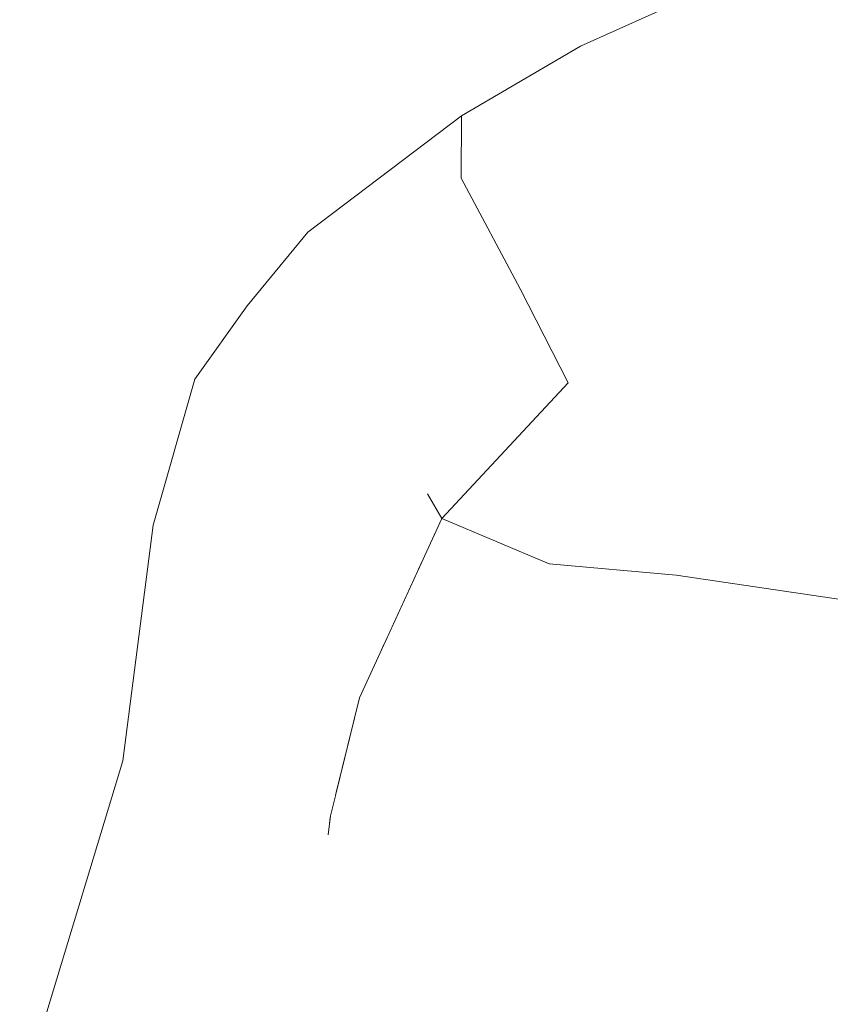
# Model space of a CAD drawing. Header units: millimetres. Extents: x 0 to 650, y -1 to 707.
# Tile 143 of 256: x 498.23 to 499.83, y 353.44 to 355.39. Entities that reach past the tile are written whole.
import ezdxf
from ezdxf.xclip import XClip

# ---------------------------------------------------------------- set-up
doc = ezdxf.new("R2010")
doc.units = ezdxf.units.MM
doc.header["$MEASUREMENT"] = 0
doc.header["$XCLIPFRAME"] = 0
doc.linetypes.add('Wipeout_Contour', pattern=[1000, 0, -1000])
doc.layers.add('Interior - Mobiliário .ARQ', color=7, linetype='Continuous')

# ---------------------------------------------------------------- blocks, each defined once
blk = doc.blocks.new('Desenho_2_2', base_point=(960.5741, 336.178))
at = {"color": 254, "linetype": 'Wipeout_Contour', "lineweight": 0, "ltscale": 1835.346135}
blk.add_wipeout([(498.8984, 354.0459), (499.0874, 353.7499), (499.0636, 354.0339)], dxfattribs=at).dxf.layer = 'Interior - Mobiliário .ARQ'
at = {"color": 254, "linetype": 'Wipeout_Contour', "lineweight": 0, "ltscale": 1837.083888}
blk.add_wipeout([(499.7061, 353.871), (499.6687, 353.634), (500.0539, 353.5294)], dxfattribs=at).dxf.layer = 'Interior - Mobiliário .ARQ'
at = {"color": 254, "linetype": 'Wipeout_Contour', "lineweight": 0, "ltscale": 2446.258606}
blk.add_wipeout([(498.9224, 353.4407), (498.9518, 353.3566), (499.1187, 353.3796), (498.9231, 353.64)], dxfattribs=at).dxf.layer = 'Interior - Mobiliário .ARQ'
at = {"color": 254, "linetype": 'Wipeout_Contour', "lineweight": 0, "ltscale": 1835.955498}
blk.add_wipeout([(499.2733, 354.3111), (499.0636, 354.0339), (499.389, 353.9088)], dxfattribs=at).dxf.layer = 'Interior - Mobiliário .ARQ'
at = {"color": 254, "linetype": 'Wipeout_Contour', "lineweight": 0, "ltscale": 1836.997811}
blk.add_wipeout([(500.0539, 353.5294), (500.0595, 353.7745), (499.7061, 353.871)], dxfattribs=at).dxf.layer = 'Interior - Mobiliário .ARQ'
at = {"color": 254, "linetype": 'Wipeout_Contour', "lineweight": 0, "ltscale": 1834.677203}
blk.add_wipeout([(499.0874, 353.7499), (498.9231, 353.64), (499.1187, 353.3796)], dxfattribs=at).dxf.layer = 'Interior - Mobiliário .ARQ'
at = {"color": 254, "linetype": 'Wipeout_Contour', "lineweight": 0, "ltscale": 1834.673482}
blk.add_wipeout([(498.9231, 353.64), (498.8984, 354.0459), (498.8411, 353.8127)], dxfattribs=at).dxf.layer = 'Interior - Mobiliário .ARQ'
at = {"color": 254, "linetype": 'Wipeout_Contour', "lineweight": 0, "ltscale": 1836.191475}
blk.add_wipeout([(499.389, 353.9088), (499.3465, 353.6589), (499.6687, 353.634)], dxfattribs=at).dxf.layer = 'Interior - Mobiliário .ARQ'
at = {"color": 254, "linetype": 'Wipeout_Contour', "lineweight": 0, "ltscale": 1835.075532}
blk.add_wipeout([(498.8984, 354.0459), (499.0636, 354.0339), (499.061, 354.4006)], dxfattribs=at).dxf.layer = 'Interior - Mobiliário .ARQ'
at = {"color": 254, "linetype": 'Wipeout_Contour', "lineweight": 0, "ltscale": 1836.441379}
blk.add_wipeout([(499.6687, 353.634), (499.7061, 353.871), (499.389, 353.9088)], dxfattribs=at).dxf.layer = 'Interior - Mobiliário .ARQ'
at = {"color": 254, "linetype": 'Wipeout_Contour', "lineweight": 0, "ltscale": 2445.671257}
blk.add_wipeout([(498.8711, 353.6786), (498.9003, 353.5427), (498.9224, 353.4407), (498.9231, 353.64)], dxfattribs=at).dxf.layer = 'Interior - Mobiliário .ARQ'
at = {"color": 254, "linetype": 'Wipeout_Contour', "lineweight": 0, "ltscale": 1836.745797}
blk.add_wipeout([(499.061, 354.4006), (499.0636, 354.0339), (499.2733, 354.3111)], dxfattribs=at).dxf.layer = 'Interior - Mobiliário .ARQ'
at = {"color": 254, "linetype": 'Wipeout_Contour', "lineweight": 0, "ltscale": 1835.656984}
blk.add_wipeout([(499.0223, 354.3162), (498.94, 354.3355), (499.0133, 354.2965)], dxfattribs=at).dxf.layer = 'Interior - Mobiliário .ARQ'
at = {"color": 254, "linetype": 'Wipeout_Contour', "lineweight": 0, "ltscale": 1835.498022}
blk.add_wipeout([(498.8758, 354.1662), (498.9417, 354.1403), (498.9529, 354.1648)], dxfattribs=at).dxf.layer = 'Interior - Mobiliário .ARQ'
at = {"color": 254, "linetype": 'Wipeout_Contour', "lineweight": 0, "ltscale": 2444.480709}
blk.add_wipeout([(498.515, 353.1755), (498.7403, 353.0958), (498.9257, 353.4327), (498.9003, 353.5427)], dxfattribs=at).dxf.layer = 'Interior - Mobiliário .ARQ'
at = {"color": 254, "linetype": 'Wipeout_Contour', "lineweight": 0, "ltscale": 1836.918057}
blk.add_wipeout([(499.1624, 354.5464), (499.061, 354.4006), (499.3113, 354.669)], dxfattribs=at).dxf.layer = 'Interior - Mobiliário .ARQ'
at = {"color": 254, "linetype": 'Wipeout_Contour', "lineweight": 0, "ltscale": 1835.211494}
blk.add_wipeout([(498.8984, 354.0459), (498.9231, 353.64), (499.0874, 353.7499)], dxfattribs=at).dxf.layer = 'Interior - Mobiliário .ARQ'
at = {"color": 254, "linetype": 'Wipeout_Contour', "lineweight": 0, "ltscale": 1836.596058}
blk.add_wipeout([(499.0327, 354.4495), (499.061, 354.4006), (499.1624, 354.5464)], dxfattribs=at).dxf.layer = 'Interior - Mobiliário .ARQ'
at = {"color": 254, "linetype": 'Wipeout_Contour', "lineweight": 0, "ltscale": 1835.717506}
blk.add_wipeout([(499.3465, 353.6589), (499.0636, 354.0339), (499.0874, 353.7499)], dxfattribs=at).dxf.layer = 'Interior - Mobiliário .ARQ'
at = {"color": 254, "linetype": 'Wipeout_Contour', "lineweight": 0, "ltscale": 2446.642205}
blk.add_wipeout([(498.8411, 353.8127), (498.8365, 353.7746), (498.8711, 353.6786), (498.9231, 353.64)], dxfattribs=at).dxf.layer = 'Interior - Mobiliário .ARQ'
at = {"color": 254, "linetype": 'Wipeout_Contour', "lineweight": 0, "ltscale": 1836.554717}
blk.add_wipeout([(498.965, 354.7319), (498.8418, 354.6207), (499.1624, 354.5464)], dxfattribs=at).dxf.layer = 'Interior - Mobiliário .ARQ'
at = {"color": 254, "linetype": 'Wipeout_Contour', "lineweight": 0, "ltscale": 1835.659952}
blk.add_wipeout([(499.0636, 354.0339), (499.3465, 353.6589), (499.389, 353.9088)], dxfattribs=at).dxf.layer = 'Interior - Mobiliário .ARQ'
at = {"color": 254, "linetype": 'Wipeout_Contour', "lineweight": 0, "ltscale": 2445.505188}
blk.add_wipeout([(498.7821, 353.8178), (498.8394, 353.7981), (498.8411, 353.8127), (498.8511, 353.8532)], dxfattribs=at).dxf.layer = 'Interior - Mobiliário .ARQ'
at = {"color": 254, "linetype": 'Wipeout_Contour', "lineweight": 0, "ltscale": 1836.874294}
blk.add_wipeout([(498.965, 354.7319), (499.3113, 354.669), (499.216, 354.8548)], dxfattribs=at).dxf.layer = 'Interior - Mobiliário .ARQ'
at = {"color": 254, "linetype": 'Wipeout_Contour', "lineweight": 0, "ltscale": 1836.369654}
blk.add_wipeout([(499.1624, 354.5464), (498.8418, 354.6207), (499.0327, 354.4495)], dxfattribs=at).dxf.layer = 'Interior - Mobiliário .ARQ'
at = {"color": 254, "linetype": 'Wipeout_Contour', "lineweight": 0, "ltscale": 1836.626194}
blk.add_wipeout([(499.389, 353.9088), (499.7061, 353.871), (499.525, 354.2886)], dxfattribs=at).dxf.layer = 'Interior - Mobiliário .ARQ'
at = {"color": 254, "linetype": 'Wipeout_Contour', "lineweight": 0, "ltscale": 1835.147562}
blk.add_wipeout([(499.3567, 353.3363), (499.3465, 353.6589), (499.0874, 353.7499)], dxfattribs=at).dxf.layer = 'Interior - Mobiliário .ARQ'
at = {"color": 254, "linetype": 'Wipeout_Contour', "lineweight": 0, "ltscale": 1836.964923}
blk.add_wipeout([(499.3113, 354.669), (498.965, 354.7319), (499.1624, 354.5464)], dxfattribs=at).dxf.layer = 'Interior - Mobiliário .ARQ'
at = {"color": 254, "linetype": 'Wipeout_Contour', "lineweight": 0, "ltscale": 2447.681541}
blk.add_wipeout([(498.94, 354.3355), (499.0223, 354.3162), (499.061, 354.4006), (499.0327, 354.4495)], dxfattribs=at).dxf.layer = 'Interior - Mobiliário .ARQ'
at = {"color": 254, "linetype": 'Wipeout_Contour', "lineweight": 0, "ltscale": 1836.996073}
blk.add_wipeout([(499.525, 354.2886), (499.2733, 354.3111), (499.389, 353.9088)], dxfattribs=at).dxf.layer = 'Interior - Mobiliário .ARQ'
at = {"color": 254, "linetype": 'Wipeout_Contour', "lineweight": 0, "ltscale": 1835.100545}
blk.add_wipeout([(499.0874, 353.7499), (499.1187, 353.3796), (499.3567, 353.3363)], dxfattribs=at).dxf.layer = 'Interior - Mobiliário .ARQ'
at = {"color": 254, "linetype": 'Wipeout_Contour', "lineweight": 0, "ltscale": 1836.314485}
blk.add_wipeout([(498.965, 354.7319), (498.8372, 354.8879), (498.7202, 354.7715)], dxfattribs=at).dxf.layer = 'Interior - Mobiliário .ARQ'
at = {"color": 254, "linetype": 'Wipeout_Contour', "lineweight": 0, "ltscale": 1835.900609}
blk.add_wipeout([(498.741, 354.5098), (498.94, 354.3355), (499.0327, 354.4495)], dxfattribs=at).dxf.layer = 'Interior - Mobiliário .ARQ'
at = {"color": 254, "linetype": 'Wipeout_Contour', "lineweight": 0, "ltscale": 1837.72836}
blk.add_wipeout([(499.9653, 354.2235), (499.525, 354.2886), (499.7061, 353.871)], dxfattribs=at).dxf.layer = 'Interior - Mobiliário .ARQ'
at = {"color": 254, "linetype": 'Wipeout_Contour', "lineweight": 0, "ltscale": 1835.810559}
blk.add_wipeout([(499.6626, 353.2088), (499.6687, 353.634), (499.3465, 353.6589)], dxfattribs=at).dxf.layer = 'Interior - Mobiliário .ARQ'
at = {"color": 254, "linetype": 'Wipeout_Contour', "lineweight": 0, "ltscale": 1836.206997}
blk.add_wipeout([(498.8372, 354.8879), (498.7965, 354.9664), (498.6766, 354.8212)], dxfattribs=at).dxf.layer = 'Interior - Mobiliário .ARQ'
at = {"color": 254, "linetype": 'Wipeout_Contour', "lineweight": 0, "ltscale": 1836.428544}
blk.add_wipeout([(498.7202, 354.7715), (498.8418, 354.6207), (498.965, 354.7319)], dxfattribs=at).dxf.layer = 'Interior - Mobiliário .ARQ'
at = {"color": 254, "linetype": 'Wipeout_Contour', "lineweight": 0, "ltscale": 2447.488155}
blk.add_wipeout([(498.8758, 354.1662), (498.9529, 354.1648), (499.0133, 354.2965), (498.94, 354.3355)], dxfattribs=at).dxf.layer = 'Interior - Mobiliário .ARQ'
at = {"color": 254, "linetype": 'Wipeout_Contour', "lineweight": 0, "ltscale": 1837.24084}
blk.add_wipeout([(499.7061, 353.871), (500.0595, 353.7745), (499.9653, 354.2235)], dxfattribs=at).dxf.layer = 'Interior - Mobiliário .ARQ'
at = {"color": 254, "linetype": 'Wipeout_Contour', "lineweight": 0, "ltscale": 1835.776387}
blk.add_wipeout([(499.3465, 353.6589), (499.3567, 353.3363), (499.6626, 353.2088)], dxfattribs=at).dxf.layer = 'Interior - Mobiliário .ARQ'
at = {"color": 254, "linetype": 'Wipeout_Contour', "lineweight": 0, "ltscale": 1836.399872}
blk.add_wipeout([(498.6766, 354.8212), (498.7202, 354.7715), (498.8372, 354.8879)], dxfattribs=at).dxf.layer = 'Interior - Mobiliário .ARQ'
at = {"color": 254, "linetype": 'Wipeout_Contour', "lineweight": 0, "ltscale": 1836.085282}
blk.add_wipeout([(499.0327, 354.4495), (498.8418, 354.6207), (498.741, 354.5098)], dxfattribs=at).dxf.layer = 'Interior - Mobiliário .ARQ'
at = {"color": 254, "linetype": 'Wipeout_Contour', "lineweight": 0, "ltscale": 3058.459276}
blk.add_wipeout([(498.8758, 354.1662), (498.7821, 353.8178), (498.8511, 353.8532), (498.8984, 354.0459), (498.9417, 354.1403)], dxfattribs=at).dxf.layer = 'Interior - Mobiliário .ARQ'
at = {"color": 254, "linetype": 'Wipeout_Contour', "lineweight": 0, "ltscale": 1836.615595}
blk.add_wipeout([(499.9666, 353.1888), (500.0539, 353.5294), (499.6687, 353.634)], dxfattribs=at).dxf.layer = 'Interior - Mobiliário .ARQ'
at = {"color": 254, "linetype": 'Wipeout_Contour', "lineweight": 0, "ltscale": 1837.175852}
blk.add_wipeout([(498.7965, 354.9664), (498.8372, 354.8879), (499.0997, 355.0736)], dxfattribs=at).dxf.layer = 'Interior - Mobiliário .ARQ'
at = {"color": 254, "linetype": 'Wipeout_Contour', "lineweight": 0, "ltscale": 1835.968359}
blk.add_wipeout([(498.6154, 354.6419), (498.741, 354.5098), (498.8418, 354.6207)], dxfattribs=at).dxf.layer = 'Interior - Mobiliário .ARQ'
at = {"color": 254, "linetype": 'Wipeout_Contour', "lineweight": 0, "ltscale": 1835.445229}
blk.add_wipeout([(498.645, 354.3098), (498.8758, 354.1662), (498.94, 354.3355)], dxfattribs=at).dxf.layer = 'Interior - Mobiliário .ARQ'
at = {"color": 254, "linetype": 'Wipeout_Contour', "lineweight": 0, "ltscale": 1836.310359}
blk.add_wipeout([(499.6687, 353.634), (499.6626, 353.2088), (499.9666, 353.1888)], dxfattribs=at).dxf.layer = 'Interior - Mobiliário .ARQ'
at = {"color": 254, "linetype": 'Wipeout_Contour', "lineweight": 0, "ltscale": 1836.889686}
blk.add_wipeout([(499.0997, 355.0736), (499.1, 355.1964), (498.7965, 354.9664)], dxfattribs=at).dxf.layer = 'Interior - Mobiliário .ARQ'
at = {"color": 254, "linetype": 'Wipeout_Contour', "lineweight": 0, "ltscale": 1835.490171}
blk.add_wipeout([(498.94, 354.3355), (498.741, 354.5098), (498.645, 354.3098)], dxfattribs=at).dxf.layer = 'Interior - Mobiliário .ARQ'
at = {"color": 254, "linetype": 'Wipeout_Contour', "lineweight": 0, "ltscale": 1834.423891}
blk.add_wipeout([(498.5973, 353.8735), (498.7821, 353.8178), (498.8758, 354.1662)], dxfattribs=at).dxf.layer = 'Interior - Mobiliário .ARQ'
at = {"color": 254, "linetype": 'Wipeout_Contour', "lineweight": 0, "ltscale": 1836.840034}
blk.add_wipeout([(499.0997, 355.0736), (498.8372, 354.8879), (499.216, 354.8548)], dxfattribs=at).dxf.layer = 'Interior - Mobiliário .ARQ'
at = {"color": 254, "linetype": 'Wipeout_Contour', "lineweight": 0, "ltscale": 1835.293847}
blk.add_wipeout([(498.8758, 354.1662), (498.645, 354.3098), (498.5973, 353.8735)], dxfattribs=at).dxf.layer = 'Interior - Mobiliário .ARQ'
at = {"color": 254, "linetype": 'Wipeout_Contour', "lineweight": 0, "ltscale": 3668.255749}
blk.add_wipeout([(498.7821, 353.8178), (498.515, 353.1755), (498.9003, 353.5427), (498.8711, 353.6786), (498.8365, 353.7746), (498.8394, 353.7981)], dxfattribs=at).dxf.layer = 'Interior - Mobiliário .ARQ'
at = {"layer": 'Interior - Mobiliário .ARQ', "color": 7, "linetype": 'Continuous', "lineweight": 0}
for p in [(498.8984, 354.0459), (498.8365, 353.7746)]:
    blk.add_line(p, (498.8411, 353.8127), dxfattribs=at)
at = {"color": 254, "linetype": 'Wipeout_Contour', "lineweight": 0, "ltscale": 1838.35746}
blk.add_wipeout([(499.3352, 355.3341), (499.1, 355.1964), (499.0997, 355.0736)], dxfattribs=at).dxf.layer = 'Interior - Mobiliário .ARQ'
at = {"color": 254, "linetype": 'Wipeout_Contour', "lineweight": 0, "ltscale": 1837.191077}
blk.add_wipeout([(499.216, 354.8548), (498.8372, 354.8879), (498.965, 354.7319)], dxfattribs=at).dxf.layer = 'Interior - Mobiliário .ARQ'
at = {"color": 254, "linetype": 'Wipeout_Contour', "lineweight": 0, "ltscale": 1835.165297}
blk.add_wipeout([(498.518, 354.3982), (498.645, 354.3098), (498.741, 354.5098)], dxfattribs=at).dxf.layer = 'Interior - Mobiliário .ARQ'
at = {"color": 254, "linetype": 'Wipeout_Contour', "lineweight": 0, "ltscale": 1833.176378}
blk.add_wipeout([(498.356, 353.2267), (498.515, 353.1755), (498.7821, 353.8178)], dxfattribs=at).dxf.layer = 'Interior - Mobiliário .ARQ'
at = {"color": 254, "linetype": 'Wipeout_Contour', "lineweight": 0, "ltscale": 1837.722935}
blk.add_wipeout([(499.0997, 355.0736), (499.332, 355.1889), (499.3352, 355.3341)], dxfattribs=at).dxf.layer = 'Interior - Mobiliário .ARQ'
at = {"color": 254, "linetype": 'Wipeout_Contour', "lineweight": 0, "ltscale": 1837.192388}
blk.add_wipeout([(499.38, 354.6947), (499.216, 354.8548), (499.3113, 354.669)], dxfattribs=at).dxf.layer = 'Interior - Mobiliário .ARQ'
at = {"color": 254, "linetype": 'Wipeout_Contour', "lineweight": 0, "ltscale": 1835.772823}
blk.add_wipeout([(498.8418, 354.6207), (498.7202, 354.7715), (498.6154, 354.6419)], dxfattribs=at).dxf.layer = 'Interior - Mobiliário .ARQ'
at = {"color": 254, "linetype": 'Wipeout_Contour', "lineweight": 0, "ltscale": 1834.026859}
blk.add_wipeout([(498.4525, 353.9309), (498.5973, 353.8735), (498.645, 354.3098)], dxfattribs=at).dxf.layer = 'Interior - Mobiliário .ARQ'
at = {"color": 254, "linetype": 'Wipeout_Contour', "lineweight": 0, "ltscale": 1839.39506}
blk.add_wipeout([(499.3352, 355.3341), (499.332, 355.1889), (499.6872, 355.3173)], dxfattribs=at).dxf.layer = 'Interior - Mobiliário .ARQ'
at = {"color": 254, "linetype": 'Wipeout_Contour', "lineweight": 0, "ltscale": 1835.650302}
blk.add_wipeout([(498.6766, 354.8212), (498.5728, 354.6758), (498.6154, 354.6419)], dxfattribs=at).dxf.layer = 'Interior - Mobiliário .ARQ'
at = {"color": 254, "linetype": 'Wipeout_Contour', "lineweight": 0, "ltscale": 1836.61686}
blk.add_wipeout([(499.5252, 354.7125), (499.2733, 354.3111), (499.525, 354.2886)], dxfattribs=at).dxf.layer = 'Interior - Mobiliário .ARQ'
at = {"color": 254, "linetype": 'Wipeout_Contour', "lineweight": 0, "ltscale": 1833.972145}
blk.add_wipeout([(498.7821, 353.8178), (498.5973, 353.8735), (498.356, 353.2267)], dxfattribs=at).dxf.layer = 'Interior - Mobiliário .ARQ'
at = {"color": 254, "linetype": 'Wipeout_Contour', "lineweight": 0, "ltscale": 2451.850372}
blk.add_wipeout([(499.3352, 355.3341), (499.6872, 355.3173), (499.6593, 355.4432), (499.5883, 355.4482)], dxfattribs=at).dxf.layer = 'Interior - Mobiliário .ARQ'
at = {"color": 254, "linetype": 'Wipeout_Contour', "lineweight": 0, "ltscale": 1835.99396}
blk.add_wipeout([(498.6154, 354.6419), (498.7202, 354.7715), (498.6766, 354.8212)], dxfattribs=at).dxf.layer = 'Interior - Mobiliário .ARQ'
at = {"color": 254, "linetype": 'Wipeout_Contour', "lineweight": 0, "ltscale": 1837.725636}
blk.add_wipeout([(499.2733, 354.3111), (499.5252, 354.7125), (499.38, 354.6947)], dxfattribs=at).dxf.layer = 'Interior - Mobiliário .ARQ'
at = {"color": 254, "linetype": 'Wipeout_Contour', "lineweight": 0, "ltscale": 1832.906139}
blk.add_wipeout([(498.242, 353.2574), (498.356, 353.2267), (498.5973, 353.8735)], dxfattribs=at).dxf.layer = 'Interior - Mobiliário .ARQ'
at = {"layer": 'Interior - Mobiliário .ARQ', "color": 7, "linetype": 'Continuous', "lineweight": 0}
for p, q in [((499.3352, 355.3341), (499.5883, 355.4482)), ((498.6766, 354.8212), (498.7965, 354.9664))]:
    blk.add_line(p, q, dxfattribs=at)
at = {"color": 254, "linetype": 'Wipeout_Contour', "lineweight": 0, "ltscale": 1838.31025}
blk.add_wipeout([(499.8895, 354.684), (499.5252, 354.7125), (499.9653, 354.2235)], dxfattribs=at).dxf.layer = 'Interior - Mobiliário .ARQ'
at = {"color": 254, "linetype": 'Wipeout_Contour', "lineweight": 0, "ltscale": 1835.450837}
blk.add_wipeout([(498.741, 354.5098), (498.6154, 354.6419), (498.518, 354.3982)], dxfattribs=at).dxf.layer = 'Interior - Mobiliário .ARQ'
at = {"color": 254, "linetype": 'Wipeout_Contour', "lineweight": 0, "ltscale": 1837.991346}
blk.add_wipeout([(499.525, 354.2886), (499.9653, 354.2235), (499.5252, 354.7125)], dxfattribs=at).dxf.layer = 'Interior - Mobiliário .ARQ'
at = {"color": 254, "linetype": 'Wipeout_Contour', "lineweight": 0, "ltscale": 1834.995343}
blk.add_wipeout([(498.645, 354.3098), (498.518, 354.3982), (498.4525, 353.9309)], dxfattribs=at).dxf.layer = 'Interior - Mobiliário .ARQ'
at = {"layer": 'Interior - Mobiliário .ARQ', "color": 7, "linetype": 'Continuous', "lineweight": 0}
blk.add_line((499.525, 354.2886), (499.9653, 354.2235), dxfattribs=at)
at = {"color": 254, "linetype": 'Wipeout_Contour', "lineweight": 0, "ltscale": 1837.682847}
blk.add_wipeout([(499.5252, 354.7125), (499.4571, 354.9856), (499.216, 354.8548)], dxfattribs=at).dxf.layer = 'Interior - Mobiliário .ARQ'
at = {"color": 254, "linetype": 'Wipeout_Contour', "lineweight": 0, "ltscale": 1835.002078}
blk.add_wipeout([(498.5728, 354.6758), (498.4905, 354.3872), (498.518, 354.3982)], dxfattribs=at).dxf.layer = 'Interior - Mobiliário .ARQ'
at = {"color": 254, "linetype": 'Wipeout_Contour', "lineweight": 0, "ltscale": 1837.417211}
blk.add_wipeout([(499.216, 354.8548), (499.38, 354.6947), (499.5252, 354.7125)], dxfattribs=at).dxf.layer = 'Interior - Mobiliário .ARQ'
at = {"color": 254, "linetype": 'Wipeout_Contour', "lineweight": 0, "ltscale": 1835.55076}
blk.add_wipeout([(498.518, 354.3982), (498.6154, 354.6419), (498.5728, 354.6758)], dxfattribs=at).dxf.layer = 'Interior - Mobiliário .ARQ'
at = {"layer": 'Interior - Mobiliário .ARQ', "color": 7, "linetype": 'Continuous', "lineweight": 0}
blk.add_line((498.6766, 354.8212), (498.5728, 354.6758), dxfattribs=at)
at = {"color": 254, "linetype": 'Wipeout_Contour', "lineweight": 0, "ltscale": 1837.866268}
blk.add_wipeout([(499.332, 355.1889), (499.0997, 355.0736), (499.216, 354.8548)], dxfattribs=at).dxf.layer = 'Interior - Mobiliário .ARQ'
at = {"color": 254, "linetype": 'Wipeout_Contour', "lineweight": 0, "ltscale": 1838.142894}
blk.add_wipeout([(499.5252, 354.7125), (499.8895, 354.684), (499.8295, 354.9813)], dxfattribs=at).dxf.layer = 'Interior - Mobiliário .ARQ'
at = {"color": 254, "linetype": 'Wipeout_Contour', "lineweight": 0, "ltscale": 1837.0862}
blk.add_wipeout([(499.38, 354.6947), (499.3113, 354.669), (499.061, 354.4006)], dxfattribs=at).dxf.layer = 'Interior - Mobiliário .ARQ'
at = {"color": 254, "linetype": 'Wipeout_Contour', "lineweight": 0, "ltscale": 1834.209483}
blk.add_wipeout([(498.4304, 353.921), (498.4525, 353.9309), (498.518, 354.3982)], dxfattribs=at).dxf.layer = 'Interior - Mobiliário .ARQ'
at = {"layer": 'Interior - Mobiliário .ARQ', "color": 7, "linetype": 'Continuous', "lineweight": 0}
for p, q in [((498.7965, 354.9664), (499.1, 355.1964)), ((499.1, 355.1964), (499.0997, 355.0736))]:
    blk.add_line(p, q, dxfattribs=at)
at = {"color": 254, "linetype": 'Wipeout_Contour', "lineweight": 0, "ltscale": 1839.011381}
blk.add_wipeout([(499.8295, 354.9813), (499.4571, 354.9856), (499.5252, 354.7125)], dxfattribs=at).dxf.layer = 'Interior - Mobiliário .ARQ'
at = {"color": 254, "linetype": 'Wipeout_Contour', "lineweight": 0, "ltscale": 1836.551353}
blk.add_wipeout([(499.38, 354.6947), (499.061, 354.4006), (499.2733, 354.3111)], dxfattribs=at).dxf.layer = 'Interior - Mobiliário .ARQ'
at = {"color": 254, "linetype": 'Wipeout_Contour', "lineweight": 0, "ltscale": 1834.704438}
blk.add_wipeout([(498.518, 354.3982), (498.4905, 354.3872), (498.4304, 353.921)], dxfattribs=at).dxf.layer = 'Interior - Mobiliário .ARQ'
at = {"layer": 'Interior - Mobiliário .ARQ', "color": 7, "linetype": 'Continuous', "lineweight": 0}
for p, q in [((498.5728, 354.6758), (498.4905, 354.3872)), ((499.061, 354.4006), (499.3113, 354.669)), ((499.061, 354.4006), (499.0327, 354.4495)), ((498.8984, 354.0459), (499.061, 354.4006)), ((499.2733, 354.3111), (499.061, 354.4006)), ((499.2733, 354.3111), (499.525, 354.2886))]:
    blk.add_line(p, q, dxfattribs=at)
at = {"color": 254, "linetype": 'Wipeout_Contour', "lineweight": 0, "ltscale": 1837.970084}
blk.add_wipeout([(499.332, 355.1889), (499.216, 354.8548), (499.4571, 354.9856)], dxfattribs=at).dxf.layer = 'Interior - Mobiliário .ARQ'
at = {"color": 254, "linetype": 'Wipeout_Contour', "lineweight": 0, "ltscale": 1833.672537}
blk.add_wipeout([(498.5973, 353.8735), (498.4525, 353.9309), (498.242, 353.2574)], dxfattribs=at).dxf.layer = 'Interior - Mobiliário .ARQ'
at = {"layer": 'Interior - Mobiliário .ARQ', "color": 7, "linetype": 'Continuous', "lineweight": 0}
for p, q in [((499.216, 354.8548), (499.0997, 355.0736)), ((499.3113, 354.669), (499.216, 354.8548))]:
    blk.add_line(p, q, dxfattribs=at)
at = {"color": 254, "linetype": 'Wipeout_Contour', "lineweight": 0, "ltscale": 1838.855259}
blk.add_wipeout([(499.332, 355.1889), (499.4571, 354.9856), (499.6872, 355.3173)], dxfattribs=at).dxf.layer = 'Interior - Mobiliário .ARQ'
at = {"color": 254, "linetype": 'Wipeout_Contour', "lineweight": 0, "ltscale": 1832.914438}
blk.add_wipeout([(498.2265, 353.2483), (498.242, 353.2574), (498.4525, 353.9309)], dxfattribs=at).dxf.layer = 'Interior - Mobiliário .ARQ'
at = {"layer": 'Interior - Mobiliário .ARQ', "color": 7, "linetype": 'Continuous', "lineweight": 0}
blk.add_line((499.1, 355.1964), (499.3352, 355.3341), dxfattribs=at)
at = {"color": 254, "linetype": 'Wipeout_Contour', "lineweight": 0, "ltscale": 1838.576421}
blk.add_wipeout([(499.4571, 354.9856), (499.8295, 354.9813), (499.6872, 355.3173)], dxfattribs=at).dxf.layer = 'Interior - Mobiliário .ARQ'
at = {"color": 254, "linetype": 'Wipeout_Contour', "lineweight": 0, "ltscale": 1833.33479}
blk.add_wipeout([(498.4525, 353.9309), (498.4304, 353.921), (498.2265, 353.2483)], dxfattribs=at).dxf.layer = 'Interior - Mobiliário .ARQ'
at = {"layer": 'Interior - Mobiliário .ARQ', "color": 7, "linetype": 'Continuous', "lineweight": 0}
for p, q in [((498.4905, 354.3872), (498.4304, 353.921)), ((498.4304, 353.921), (498.2265, 353.2483))]:
    blk.add_line(p, q, dxfattribs=at)
at = {"color": 254, "linetype": 'Wipeout_Contour', "lineweight": 0, "ltscale": 4294.733236}
blk.add_wipeout([(499.7839, 355.4344), (499.6593, 355.4432), (499.6872, 355.3173), (500.0411, 355.4534), (499.8358, 355.4658), (499.8189, 355.4424), (499.8105, 355.4349)], dxfattribs=at).dxf.layer = 'Interior - Mobiliário .ARQ'
at = {"color": 254, "linetype": 'Wipeout_Contour', "lineweight": 0, "ltscale": 1839.903933}
blk.add_wipeout([(499.6872, 355.3173), (499.8295, 354.9813), (500.0411, 355.4534)], dxfattribs=at).dxf.layer = 'Interior - Mobiliário .ARQ'

msp = doc.modelspace()

# ---------------------------------------------------------------- block references
at = {"color": 7, "linetype": 'Continuous', "lineweight": 0}
ref = msp.add_blockref('Desenho_2_2', (960.5741, 336.178), dxfattribs=at)
XClip(ref).set_block_clipping_path([(351.923237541, 325.8360772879), (633.5139366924, 392.5007536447)])

doc.saveas('drawing.dxf')
